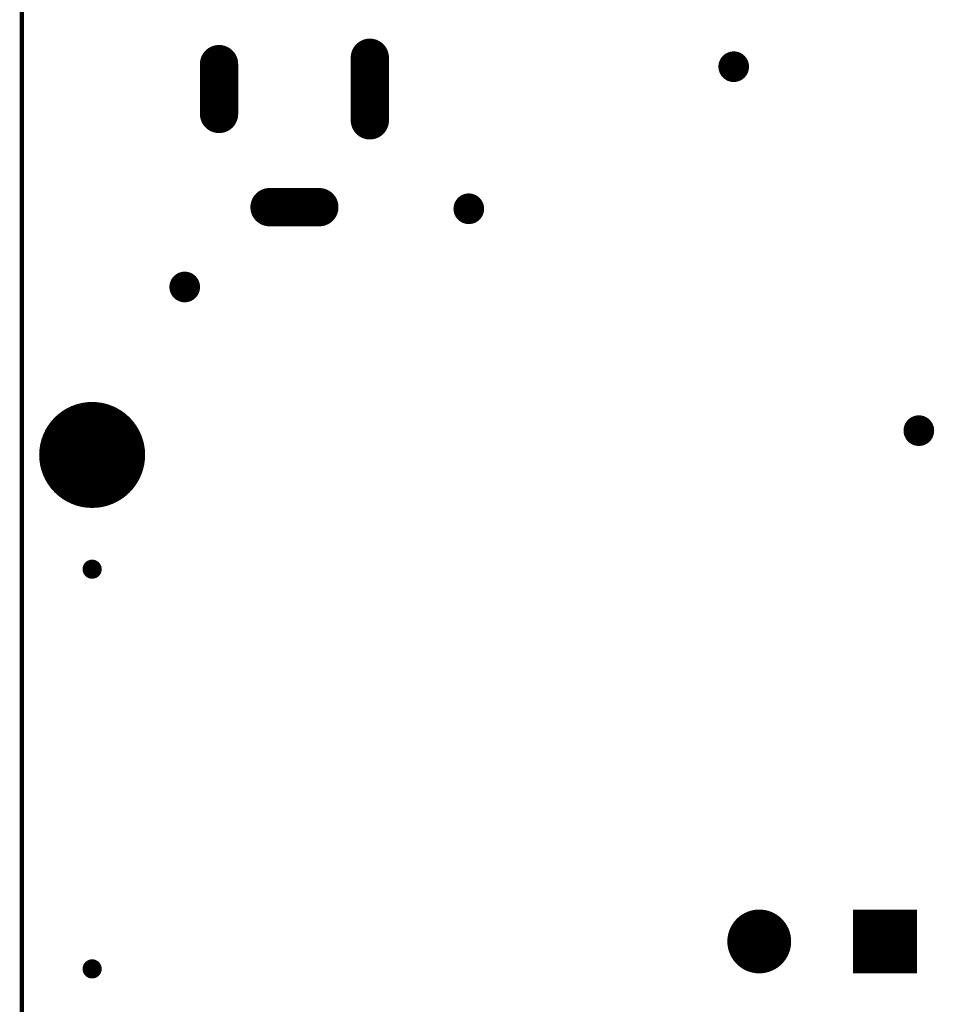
# Model space of a CAD drawing. Extents: x 0 to 8.86, y -3.29 to 6.3.
# Tile 9 of 129: x 0 to 1.46, y 3.34 to 4.88. Entities that reach past the tile are written whole.
import ezdxf

# ---------------------------------------------------------------- set-up
doc = ezdxf.new("R2010")
doc.units = 0
doc.layers.get('0').update_dxf_attribs({"color": 3, "linetype": 'CONTINUOUS'})

# ---------------------------------------------------------------- blocks, each defined once
blk = doc.blocks.new('PAD_R1')
at = {"const_width": 0.5}
blk.add_lwpolyline([(0.25, 0, 1), (-0.25, 0, 1)], format="xyb", close=True, dxfattribs=at)
blk = doc.blocks.new('PAD_S1')
at = {"const_width": 1}
blk.add_lwpolyline([(-0.5, 0), (0.5, 0)], dxfattribs=at)

msp = doc.modelspace()

# ---------------------------------------------------------------- linework, layer by layer
at = {"const_width": 0.007}
msp.add_lwpolyline([(0, 0), (0, 6.29921), (8.85827, 6.29921), (8.85827, 0)], close=True, dxfattribs=at)
at = {"const_width": 0.06}
for points in [[(0.30878, 4.736), (0.30878, 4.814)], [(0.545, 4.726), (0.545, 4.824)], [(0.38789, 4.58996), (0.46589, 4.58996)]]:
    msp.add_lwpolyline(points, dxfattribs=at)

# ---------------------------------------------------------------- block references
for name, p, xscale, yscale in [('PAD_R1', (0.30878, 4.814), 0.06, 0.06), ('PAD_R1', (0.545, 4.824), 0.06, 0.06), ('PAD_R1', (1.115, 4.81), 0.048, 0.048), ('PAD_R1', (0.30878, 4.736), 0.06, 0.06), ('PAD_R1', (0.545, 4.726), 0.06, 0.06), ('PAD_R1', (0.38789, 4.58996), 0.06, 0.06), ('PAD_R1', (0.46589, 4.58996), 0.06, 0.06), ('PAD_R1', (0.7, 4.5875), 0.048, 0.048), ('PAD_R1', (0.255, 4.465), 0.048, 0.048), ('PAD_R1', (0.11, 4.20193), 0.166, 0.166), ('PAD_R1', (1.405, 4.24), 0.048, 0.048), ('PAD_R1', (0.11, 4.02299), 0.03, 0.03), ('PAD_R1', (1.155, 3.44), 0.1, 0.1), ('PAD_S1', (1.35186, 3.44), 0.1, 0.1), ('PAD_R1', (0.11, 3.39701), 0.03, 0.03)]:
    msp.add_blockref(name, p, dxfattribs=dict(xscale=xscale, yscale=yscale))

doc.saveas('drawing.dxf')
